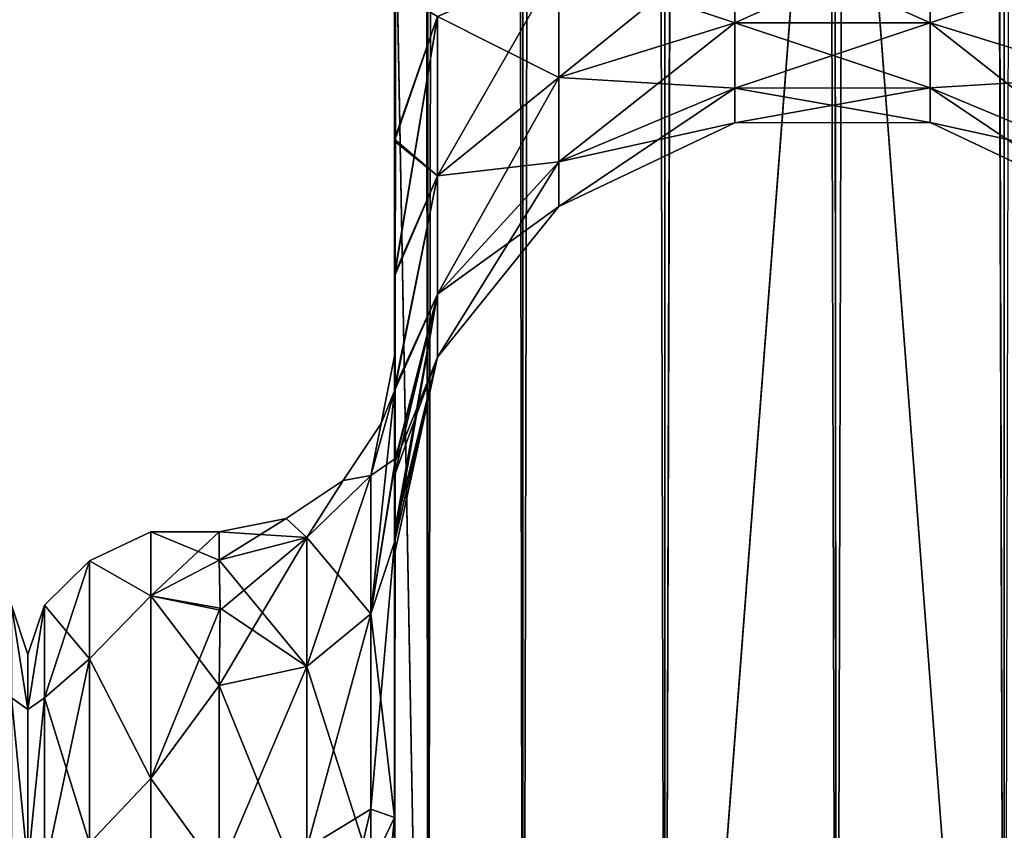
# Model space of a CAD drawing. Extents: x -23 to 470, y -1800 to 0.
# Tile 51 of 198: x 230 to 258, y -1757 to -1733. Entities that reach past the tile are written whole.
import ezdxf

# ---------------------------------------------------------------- set-up
doc = ezdxf.new("R2010")
doc.units = 0
doc.header["$LTSCALE"] = 66.825
for name, color, linetype in [('203', 7, 'CONTINUOUS'), ('250', 7, 'CONTINUOUS'), ('266', 7, 'CONTINUOUS'), ('270', 7, 'CONTINUOUS'), ('272', 7, 'CONTINUOUS'), ('273', 7, 'CONTINUOUS'), ('274', 7, 'CONTINUOUS'), ('275', 7, 'CONTINUOUS'), ('279', 7, 'CONTINUOUS'), ('303', 7, 'CONTINUOUS'), ('304', 7, 'CONTINUOUS'), ('305', 7, 'CONTINUOUS'), ('307', 7, 'CONTINUOUS'), ('308', 7, 'CONTINUOUS'), ('309', 7, 'CONTINUOUS'), ('310', 7, 'CONTINUOUS'), ('316', 7, 'CONTINUOUS')]:
    doc.layers.add(name, color=color, linetype=linetype)

msp = doc.modelspace()

# ---------------------------------------------------------------- linework, layer by layer
at = {"layer": '203', "linetype": 'CONTINUOUS'}
for points in [[(230, -1751.5, 0), (230, -1753.067, 7.855), (230, -1790.933, 7.854), (230, -1751.5, 0)], [(230, -1753.067, -7.854), (230, -1751.5, 0), (230, -1792.5, 0), (230, -1753.067, -7.854)], [(230, -1792.5, 0), (230, -1751.5, 0), (230, -1790.933, 7.854), (230, -1792.5, 0)], [(230, -1753.067, 7.855), (230, -1757.536, 14.522), (230, -1790.933, 7.854), (230, -1753.067, 7.855)], [(230, -1757.536, -14.522), (230, -1753.067, -7.854), (230, -1786.464, -14.522), (230, -1757.536, -14.522)], [(230, -1786.464, -14.522), (230, -1753.067, -7.854), (230, -1790.933, -7.855), (230, -1786.464, -14.522)], [(230, -1790.933, -7.855), (230, -1753.067, -7.854), (230, -1792.5, 0), (230, -1790.933, -7.855)]]:
    msp.add_3dface(points, dxfattribs=at)
at = {"layer": '250', "linetype": 'CONTINUOUS'}
for points in [[(230, -1753.067, 7.855), (230, -1751.5, 0), (229.531, -1750.088, 3.864), (230, -1753.067, 7.855)], [(229.531, -1752.731, 11.125), (230, -1753.067, 7.855), (229.531, -1750.088, 3.864), (229.531, -1752.731, 11.125)], [(230, -1751.5, 0), (230, -1753.067, -7.854), (229.531, -1750.088, -3.864), (230, -1751.5, 0)], [(229.531, -1750.088, 3.864), (230, -1751.5, 0), (229.531, -1750.088, -3.864), (229.531, -1750.088, 3.864)], [(229.531, -1750.088, -3.864), (230, -1753.067, -7.854), (229.531, -1752.731, -11.125), (229.531, -1750.088, -3.864)], [(230, -1757.536, 14.522), (230, -1753.067, 7.855), (229.531, -1752.731, 11.125), (230, -1757.536, 14.522)], [(229.531, -1757.698, 17.044), (230, -1757.536, 14.522), (229.531, -1752.731, 11.125), (229.531, -1757.698, 17.044)], [(230, -1753.067, -7.854), (230, -1757.536, -14.522), (229.531, -1752.731, -11.125), (230, -1753.067, -7.854)], [(229.531, -1752.731, -11.125), (230, -1757.536, -14.522), (229.531, -1757.698, -17.044), (229.531, -1752.731, -11.125)]]:
    msp.add_3dface(points, dxfattribs=at)
at = {"layer": '266', "linetype": 'CONTINUOUS'}
for points in [[(240.45, -1732.607, -0.489), (240.45, -1742.999), (240.45, -1728.15), (240.45, -1732.607, -0.489)], [(240.45, -1728.15), (240.45, -1742.999), (240.45, -1732.609, 0.489), (240.45, -1728.15)], [(240.45, -1780, -41), (240.45, -1782.865, -40.431), (240.45, -1728.15, -41), (240.45, -1780, -41)], [(240.45, -1728.15, -41), (240.45, -1782.865, -40.431), (240.45, -1732.582, -40.517), (240.45, -1728.15, -41)], [(240.45, -1728.15, 41), (240.45, -1732.58, 40.518), (240.45, -1780, 41), (240.45, -1728.15, 41)], [(240.45, -1732.58, 40.518), (240.45, -1736.811, 39.074), (240.45, -1782.865, 40.431), (240.45, -1732.58, 40.518)], [(240.45, -1780, 41), (240.45, -1732.58, 40.518), (240.45, -1782.865, 40.431), (240.45, -1780, 41)], [(240.45, -1782.865, -40.431), (240.45, -1783.734, -40), (240.45, -1732.582, -40.517), (240.45, -1782.865, -40.431)], [(240.45, -1732.582, -40.517), (240.45, -1783.734, -40), (240.45, -1736.813, -39.073), (240.45, -1732.582, -40.517)], [(240.45, -1736.862, -1.95), (240.45, -1742.999), (240.45, -1732.607, -0.489), (240.45, -1736.862, -1.95)], [(240.45, -1732.609, 0.489), (240.45, -1742.999), (240.45, -1736.863, 1.951), (240.45, -1732.609, 0.489)], [(240.45, -1736.811, 39.074), (240.45, -1740.659, 36.739), (240.45, -1785.305, 38.801), (240.45, -1736.811, 39.074)], [(240.45, -1782.865, 40.431), (240.45, -1736.811, 39.074), (240.45, -1783.734, 40), (240.45, -1782.865, 40.431)], [(240.45, -1783.734, 40), (240.45, -1736.811, 39.074), (240.45, -1785.305, 38.801), (240.45, -1783.734, 40)], [(240.45, -1785.305, -38.801), (240.45, -1786.5, -37.234), (240.45, -1736.813, -39.073), (240.45, -1785.305, -38.801)], [(240.45, -1736.813, -39.073), (240.45, -1786.5, -37.234), (240.45, -1740.661, -36.738), (240.45, -1736.813, -39.073)], [(240.45, -1783.734, -40), (240.45, -1785.305, -38.801), (240.45, -1736.813, -39.073), (240.45, -1783.734, -40)], [(240.45, -1740.718, -4.305), (240.45, -1742.999), (240.45, -1736.862, -1.95), (240.45, -1740.718, -4.305)], [(240.45, -1736.863, 1.951), (240.45, -1742.999), (240.45, -1740.718, 4.306), (240.45, -1736.863, 1.951)], [(240.45, -1740.659, 36.739), (240.45, -1743.907, 33.614), (240.45, -1786.933, 36.36), (240.45, -1740.659, 36.739)], [(240.45, -1785.305, 38.801), (240.45, -1740.659, 36.739), (240.45, -1786.5, 37.234), (240.45, -1785.305, 38.801)], [(240.45, -1786.5, 37.234), (240.45, -1740.659, 36.739), (240.45, -1786.933, 36.36), (240.45, -1786.5, 37.234)], [(240.45, -1786.5, -37.234), (240.45, -1786.933, -36.36), (240.45, -1740.661, -36.738), (240.45, -1786.5, -37.234)], [(240.45, -1740.661, -36.738), (240.45, -1786.933, -36.36), (240.45, -1743.908, -33.612), (240.45, -1740.661, -36.738)], [(240.45, -1742.999), (240.45, -1743.98, 7.474), (240.45, -1740.718, 4.306), (240.45, -1742.999)], [(240.45, -1743.98, -7.474), (240.45, -1742.999), (240.45, -1740.718, -4.305), (240.45, -1743.98, -7.474)], [(240.45, -1743.907, 33.614), (240.45, -1746.392, 29.849), (240.45, -1787.5, 33.5), (240.45, -1743.907, 33.614)], [(240.45, -1786.933, 36.36), (240.45, -1743.907, 33.614), (240.45, -1787.5, 33.5), (240.45, -1786.933, 36.36)], [(240.45, -1786.933, -36.36), (240.45, -1787.5, -33.5), (240.45, -1743.908, -33.612), (240.45, -1786.933, -36.36)], [(240.45, -1743.908, -33.612), (240.45, -1787.5, -33.5), (240.45, -1746.393, -29.847), (240.45, -1743.908, -33.612)], [(240.45, -1746.392, 29.849), (240.45, -1747.989, 25.648), (240.45, -1766.309, 28.436), (240.45, -1746.392, 29.849)], [(240.45, -1787.5, 33.5), (240.45, -1746.392, 29.849), (240.45, -1777.301, 28.507), (240.45, -1787.5, 33.5)], [(240.45, -1777.301, 28.507), (240.45, -1746.392, 29.849), (240.45, -1766.309, 28.436), (240.45, -1777.301, 28.507)], [(240.45, -1746.393, -29.847), (240.45, -1787.5, -33.5), (240.45, -1777.3, -28.508), (240.45, -1746.393, -29.847)], [(240.45, -1747.99, -25.647), (240.45, -1746.393, -29.847), (240.45, -1766.308, -28.436), (240.45, -1747.99, -25.647)], [(240.45, -1766.308, -28.436), (240.45, -1746.393, -29.847), (240.45, -1777.3, -28.508), (240.45, -1766.308, -28.436)], [(240.45, -1747.989, 25.648), (240.45, -1748.637, 21.214), (240.45, -1756.146, 24.276), (240.45, -1747.989, 25.648)], [(240.45, -1766.309, 28.436), (240.45, -1747.989, 25.648), (240.45, -1756.146, 24.276), (240.45, -1766.309, 28.436)], [(240.45, -1748.637, -21.214), (240.45, -1747.99, -25.647), (240.45, -1756.145, -24.276), (240.45, -1748.637, -21.214)], [(240.45, -1756.145, -24.276), (240.45, -1747.99, -25.647), (240.45, -1766.308, -28.436), (240.45, -1756.145, -24.276)], [(240.45, -1748.296, -16.707), (240.45, -1748.637, -21.214), (240.45, -1756.145, -24.276), (240.45, -1748.296, -16.707)], [(240.45, -1748.637, 21.214), (240.45, -1748.296, 16.707), (240.45, -1756.146, 24.276), (240.45, -1748.637, 21.214)]]:
    msp.add_3dface(points, dxfattribs=at)
at = {"layer": '270', "linetype": 'CONTINUOUS'}
for points in [[(230, -1751.5, 0), (230, -1753.067, -7.855), (230, -1790.933, -7.854), (230, -1751.5, 0)], [(230, -1753.067, 7.854), (230, -1751.5, 0), (230, -1792.5, 0), (230, -1753.067, 7.854)], [(230, -1792.5, 0), (230, -1751.5, 0), (230, -1790.933, -7.854), (230, -1792.5, 0)], [(230, -1753.067, -7.855), (230, -1757.536, -14.522), (230, -1790.933, -7.854), (230, -1753.067, -7.855)], [(230, -1757.536, 14.522), (230, -1753.067, 7.854), (230, -1786.464, 14.522), (230, -1757.536, 14.522)], [(230, -1786.464, 14.522), (230, -1753.067, 7.854), (230, -1790.933, 7.855), (230, -1786.464, 14.522)], [(230, -1790.933, 7.855), (230, -1753.067, 7.854), (230, -1792.5, 0), (230, -1790.933, 7.855)]]:
    msp.add_3dface(points, dxfattribs=at)
at = {"layer": '272', "linetype": 'CONTINUOUS'}
for points in [[(233.5, -1748, 0), (233.5, -1749.827, 9.184), (235.45, -1748, 0), (233.5, -1748, 0)], [(235.45, -1748, 0), (233.5, -1749.827, 9.184), (235.45, -1748.811, 6.186), (235.45, -1748, 0)], [(233.5, -1749.827, -9.184), (233.5, -1748, 0), (235.45, -1748.811, -6.186), (233.5, -1749.827, -9.184)], [(235.45, -1748.811, -6.186), (233.5, -1748, 0), (235.45, -1748, 0), (235.45, -1748.811, -6.186)], [(235.45, -1748.811, 6.186), (233.5, -1749.827, 9.184), (235.484, -1750.178, 9.99), (235.45, -1748.811, 6.186)], [(235.484, -1750.236, -10.115), (233.5, -1749.827, -9.184), (235.45, -1748.811, -6.186), (235.484, -1750.236, -10.115)], [(233.5, -1749.827, 9.184), (233.5, -1755.029, 16.971), (235.484, -1750.178, 9.99), (233.5, -1749.827, 9.184)], [(233.5, -1755.029, -16.971), (233.5, -1749.827, -9.184), (235.45, -1752.383, -13.826), (233.5, -1755.029, -16.971)], [(235.45, -1752.383, -13.826), (233.5, -1749.827, -9.184), (235.484, -1750.236, -10.115), (235.45, -1752.383, -13.826)], [(235.484, -1750.178, 9.99), (233.5, -1755.029, 16.971), (235.45, -1752.383, 13.826), (235.484, -1750.178, 9.99)], [(235.45, -1752.383, 13.826), (233.5, -1755.029, 16.971), (235.45, -1757.708, 19.28), (235.45, -1752.383, 13.826)], [(235.45, -1757.708, -19.28), (233.5, -1755.029, -16.971), (235.45, -1752.383, -13.826), (235.45, -1757.708, -19.28)], [(233.5, -1755.029, 16.971), (233.5, -1762.816, 22.173), (235.45, -1757.708, 19.28), (233.5, -1755.029, 16.971)], [(233.5, -1762.816, -22.173), (233.5, -1755.029, -16.971), (235.45, -1757.708, -19.28), (233.5, -1762.816, -22.173)]]:
    msp.add_3dface(points, dxfattribs=at)
at = {"layer": '273', "linetype": 'CONTINUOUS'}
for points in [[(240.45, -20, 41), (240.45, -71.85, 41), (241.402, -1780, 45.784), (240.45, -20, 41)], [(240.45, -20, 41), (241.402, -1780, 45.784), (241.402, -20, 45.784), (240.45, -20, 41)], [(241.402, -1780, 45.784), (244.111, -1780, 49.839), (241.402, -20, 45.784), (241.402, -1780, 45.784)], [(244.111, -1780, 49.839), (244.111, -20, 49.839), (241.402, -20, 45.784), (244.111, -1780, 49.839)], [(244.111, -1780, 49.839), (248.16, -1780, 52.546), (244.111, -20, 49.839), (244.111, -1780, 49.839)], [(248.16, -1780, 52.546), (248.16, -20, 52.546), (244.111, -20, 49.839), (248.16, -1780, 52.546)], [(248.16, -1780, 52.546), (253.05, -1780, 53.5), (248.16, -20, 52.546), (248.16, -1780, 52.546)], [(253.05, -1780, 53.5), (253, -1716.55, 53.5), (248.16, -20, 52.546), (253.05, -1780, 53.5)], [(240.45, -71.85, 41), (240.45, -1728.15, 41), (241.402, -1780, 45.784), (240.45, -71.85, 41)], [(240.45, -1728.15, 41), (240.45, -1780, 41), (241.402, -1780, 45.784), (240.45, -1728.15, 41)]]:
    msp.add_3dface(points, dxfattribs=at)
at = {"layer": '274', "linetype": 'CONTINUOUS'}
for points in [[(240.45, -1780, -41), (240.45, -1728.15, -41), (241.402, -20, -45.784), (240.45, -1780, -41)], [(241.402, -1780, -45.784), (240.45, -1780, -41), (241.402, -20, -45.784), (241.402, -1780, -45.784)], [(244.111, -1780, -49.839), (241.402, -1780, -45.784), (244.111, -20, -49.839), (244.111, -1780, -49.839)], [(241.402, -1780, -45.784), (241.402, -20, -45.784), (244.111, -20, -49.839), (241.402, -1780, -45.784)], [(248.16, -1780, -52.546), (244.111, -1780, -49.839), (248.16, -20, -52.546), (248.16, -1780, -52.546)], [(244.111, -1780, -49.839), (244.111, -20, -49.839), (248.16, -20, -52.546), (244.111, -1780, -49.839)], [(253, -83.45, -53.5), (248.16, -1780, -52.546), (253.05, -20, -53.5), (253, -83.45, -53.5)], [(253.05, -20, -53.5), (248.16, -1780, -52.546), (248.16, -20, -52.546), (253.05, -20, -53.5)], [(248.16, -1780, -52.546), (253, -83.45, -53.5), (253, -1716.55, -53.5), (248.16, -1780, -52.546)], [(253.05, -1780, -53.5), (248.16, -1780, -52.546), (253, -1716.55, -53.5), (253.05, -1780, -53.5)]]:
    msp.add_3dface(points, dxfattribs=at)
at = {"layer": '275', "linetype": 'CONTINUOUS'}
for points in [[(253.05, -1780, -53.5), (253, -1716.55, -53.5), (257.834, -20, -52.548), (253.05, -1780, -53.5)], [(257.834, -1780, -52.548), (253.05, -1780, -53.5), (257.834, -20, -52.548), (257.834, -1780, -52.548)], [(261.889, -20, -49.839), (257.834, -1780, -52.548), (257.834, -20, -52.548), (261.889, -20, -49.839)]]:
    msp.add_3dface(points, dxfattribs=at)
at = {"layer": '279', "linetype": 'CONTINUOUS'}
for points in [[(253, -83.45, 53.5), (257.834, -1780, 52.548), (253.05, -20, 53.5), (253, -83.45, 53.5)], [(253.05, -20, 53.5), (257.834, -1780, 52.548), (257.834, -20, 52.548), (253.05, -20, 53.5)], [(257.834, -1780, 52.548), (261.889, -1780, 49.839), (257.834, -20, 52.548), (257.834, -1780, 52.548)], [(253, -1716.55, 53.5), (257.834, -1780, 52.548), (253, -83.45, 53.5), (253, -1716.55, 53.5)], [(253.05, -1780, 53.5), (257.834, -1780, 52.548), (253, -1716.55, 53.5), (253.05, -1780, 53.5)]]:
    msp.add_3dface(points, dxfattribs=at)
at = {"layer": '303', "linetype": 'CONTINUOUS'}
for points in [[(245.139, -1731.824, 10.407), (245.139, -1735.054, 12.272), (250.152, -1730.995, 12.684), (245.139, -1731.824, 10.407)], [(250.152, -1730.995, 12.684), (245.139, -1735.054, 12.272), (250.152, -1733.496, 14.129), (250.152, -1730.995, 12.684)], [(250.152, -1733.496, 26.871), (245.139, -1731.824, 30.593), (250.152, -1730.995, 28.316), (250.152, -1733.496, 26.871)], [(250.152, -1730.995, 12.684), (250.152, -1733.496, 14.129), (255.721, -1730.992, 12.69), (250.152, -1730.995, 12.684)], [(255.721, -1730.992, 12.69), (250.152, -1733.496, 14.129), (255.721, -1733.492, 14.133), (255.721, -1730.992, 12.69)], [(255.721, -1733.492, 26.867), (250.152, -1730.995, 28.316), (255.721, -1730.992, 28.31), (255.721, -1733.492, 26.867)], [(250.152, -1733.496, 26.871), (250.152, -1730.995, 28.316), (255.721, -1733.492, 26.867), (250.152, -1733.496, 26.871)], [(255.721, -1730.992, 12.69), (255.721, -1733.492, 14.133), (260.739, -1731.818, 10.423), (255.721, -1730.992, 12.69)], [(255.721, -1733.492, 26.867), (255.721, -1730.992, 28.31), (260.739, -1735.043, 28.715), (255.721, -1733.492, 26.867)], [(255.721, -1730.992, 28.31), (260.739, -1731.818, 30.577), (260.739, -1735.043, 28.715), (255.721, -1730.992, 28.31)], [(241.676, -1733.315, 6.309), (241.676, -1737.857, 8.931), (245.139, -1731.824, 10.407), (241.676, -1733.315, 6.309)], [(245.139, -1731.824, 10.407), (241.676, -1737.857, 8.931), (245.139, -1735.054, 12.272), (245.139, -1731.824, 10.407)], [(245.139, -1735.054, 28.728), (241.676, -1733.315, 34.691), (245.139, -1731.824, 30.593), (245.139, -1735.054, 28.728)], [(245.139, -1735.054, 28.728), (245.139, -1731.824, 30.593), (250.152, -1733.496, 26.871), (245.139, -1735.054, 28.728)], [(255.721, -1733.492, 14.133), (260.739, -1735.043, 12.285), (260.739, -1731.818, 10.423), (255.721, -1733.492, 14.133)], [(240.45, -1736.811, 39.074), (240.45, -1732.58, 40.518), (241.676, -1733.315, 34.691), (240.45, -1736.811, 39.074)], [(240.45, -1732.609, 0.489), (240.45, -1736.863, 1.951), (241.676, -1733.315, 6.309), (240.45, -1732.609, 0.489)], [(240.45, -1736.863, 1.951), (240.45, -1740.718, 4.306), (241.676, -1733.315, 6.309), (240.45, -1736.863, 1.951)], [(241.676, -1733.315, 6.309), (240.45, -1740.718, 4.306), (241.676, -1737.857, 8.931), (241.676, -1733.315, 6.309)], [(241.676, -1737.857, 32.069), (240.45, -1736.811, 39.074), (241.676, -1733.315, 34.691), (241.676, -1737.857, 32.069)], [(241.676, -1737.857, 32.069), (241.676, -1733.315, 34.691), (245.139, -1735.054, 28.728), (241.676, -1737.857, 32.069)], [(245.139, -1735.054, 12.272), (245.139, -1737.452, 15.129), (250.152, -1733.496, 14.129), (245.139, -1735.054, 12.272)], [(250.152, -1733.496, 14.129), (245.139, -1737.452, 15.129), (250.152, -1735.353, 16.341), (250.152, -1733.496, 14.129)], [(250.152, -1735.353, 24.659), (245.139, -1735.054, 28.728), (250.152, -1733.496, 26.871), (250.152, -1735.353, 24.659)], [(250.152, -1733.496, 14.129), (250.152, -1735.353, 16.341), (255.721, -1733.492, 14.133), (250.152, -1733.496, 14.129)], [(255.721, -1733.492, 14.133), (250.152, -1735.353, 16.341), (255.721, -1735.347, 16.345), (255.721, -1733.492, 14.133)], [(255.721, -1735.347, 24.655), (250.152, -1733.496, 26.871), (255.721, -1733.492, 26.867), (255.721, -1735.347, 24.655)], [(250.152, -1735.353, 24.659), (250.152, -1733.496, 26.871), (255.721, -1735.347, 24.655), (250.152, -1735.353, 24.659)], [(255.721, -1733.492, 14.133), (255.721, -1735.347, 16.345), (260.739, -1735.043, 12.285), (255.721, -1733.492, 14.133)], [(255.721, -1735.347, 24.655), (255.721, -1733.492, 26.867), (260.739, -1737.437, 25.862), (255.721, -1735.347, 24.655)], [(255.721, -1733.492, 26.867), (260.739, -1735.043, 28.715), (260.739, -1737.437, 25.862), (255.721, -1733.492, 26.867)], [(241.676, -1737.857, 8.931), (241.676, -1741.228, 12.949), (245.139, -1735.054, 12.272), (241.676, -1737.857, 8.931)], [(245.139, -1735.054, 12.272), (241.676, -1741.228, 12.949), (245.139, -1737.452, 15.129), (245.139, -1735.054, 12.272)], [(245.139, -1737.452, 25.871), (241.676, -1737.857, 32.069), (245.139, -1735.054, 28.728), (245.139, -1737.452, 25.871)], [(245.139, -1737.452, 25.871), (245.139, -1735.054, 28.728), (250.152, -1735.353, 24.659), (245.139, -1737.452, 25.871)], [(255.721, -1735.347, 16.345), (260.739, -1737.437, 15.138), (260.739, -1735.043, 12.285), (255.721, -1735.347, 16.345)], [(245.139, -1737.452, 15.129), (245.139, -1738.728, 18.635), (250.152, -1735.353, 16.341), (245.139, -1737.452, 15.129)], [(250.152, -1735.353, 16.341), (245.139, -1738.728, 18.635), (250.152, -1736.341, 19.056), (250.152, -1735.353, 16.341)], [(250.152, -1736.341, 21.944), (245.139, -1737.452, 25.871), (250.152, -1735.353, 24.659), (250.152, -1736.341, 21.944)], [(250.152, -1735.353, 16.341), (250.152, -1736.341, 19.056), (255.721, -1735.347, 16.345), (250.152, -1735.353, 16.341)], [(255.721, -1735.347, 16.345), (250.152, -1736.341, 19.056), (255.721, -1736.335, 19.057), (255.721, -1735.347, 16.345)], [(255.721, -1736.335, 21.943), (250.152, -1735.353, 24.659), (255.721, -1735.347, 24.655), (255.721, -1736.335, 21.943)], [(250.152, -1736.341, 21.944), (250.152, -1735.353, 24.659), (255.721, -1736.335, 21.943), (250.152, -1736.341, 21.944)], [(255.721, -1735.347, 16.345), (255.721, -1736.335, 19.057), (260.739, -1737.437, 15.138), (255.721, -1735.347, 16.345)], [(255.721, -1736.335, 21.943), (255.721, -1735.347, 24.655), (260.739, -1738.711, 22.362), (255.721, -1736.335, 21.943)], [(255.721, -1735.347, 24.655), (260.739, -1737.437, 25.862), (260.739, -1738.711, 22.362), (255.721, -1735.347, 24.655)], [(245.139, -1738.728, 18.635), (245.139, -1738.728, 22.365), (250.152, -1736.341, 19.056), (245.139, -1738.728, 18.635)], [(245.139, -1738.728, 22.365), (245.139, -1737.452, 25.871), (250.152, -1736.341, 21.944), (245.139, -1738.728, 22.365)], [(250.152, -1736.341, 19.056), (245.139, -1738.728, 22.365), (250.152, -1736.341, 21.944), (250.152, -1736.341, 19.056)], [(250.152, -1736.341, 19.056), (250.152, -1736.341, 21.944), (255.721, -1736.335, 19.057), (250.152, -1736.341, 19.056)], [(255.721, -1736.335, 19.057), (250.152, -1736.341, 21.944), (255.721, -1736.335, 21.943), (255.721, -1736.335, 19.057)], [(255.721, -1736.335, 19.057), (255.721, -1736.335, 21.943), (260.739, -1738.711, 18.638), (255.721, -1736.335, 19.057)], [(255.721, -1736.335, 19.057), (260.739, -1738.711, 18.638), (260.739, -1737.437, 15.138), (255.721, -1736.335, 19.057)], [(255.721, -1736.335, 21.943), (260.739, -1738.711, 22.362), (260.739, -1738.711, 18.638), (255.721, -1736.335, 21.943)], [(240.45, -1740.659, 36.739), (240.45, -1736.811, 39.074), (241.676, -1737.857, 32.069), (240.45, -1740.659, 36.739)], [(241.676, -1741.228, 12.949), (241.676, -1743.022, 17.878), (245.139, -1737.452, 15.129), (241.676, -1741.228, 12.949)], [(245.139, -1737.452, 15.129), (241.676, -1743.022, 17.878), (245.139, -1738.728, 18.635), (245.139, -1737.452, 15.129)], [(241.676, -1741.228, 28.051), (241.676, -1737.857, 32.069), (245.139, -1737.452, 25.871), (241.676, -1741.228, 28.051)], [(245.139, -1738.728, 22.365), (241.676, -1741.228, 28.051), (245.139, -1737.452, 25.871), (245.139, -1738.728, 22.365)], [(240.45, -1740.718, 4.306), (240.45, -1743.98, 7.474), (241.676, -1737.857, 8.931), (240.45, -1740.718, 4.306)], [(241.676, -1737.857, 8.931), (240.45, -1743.98, 7.474), (241.676, -1741.228, 12.949), (241.676, -1737.857, 8.931)], [(240.45, -1743.907, 33.614), (240.45, -1740.659, 36.739), (241.676, -1737.857, 32.069), (240.45, -1743.907, 33.614)], [(241.676, -1741.228, 28.051), (240.45, -1743.907, 33.614), (241.676, -1737.857, 32.069), (241.676, -1741.228, 28.051)], [(241.676, -1743.022, 17.878), (241.676, -1743.022, 23.122), (245.139, -1738.728, 18.635), (241.676, -1743.022, 17.878)], [(241.676, -1743.022, 23.122), (241.676, -1741.228, 28.051), (245.139, -1738.728, 22.365), (241.676, -1743.022, 23.122)], [(245.139, -1738.728, 18.635), (241.676, -1743.022, 23.122), (245.139, -1738.728, 22.365), (245.139, -1738.728, 18.635)], [(240.45, -1743.98, 7.474), (240.474, -1745.911, 11.936), (241.676, -1741.228, 12.949), (240.45, -1743.98, 7.474)], [(240.474, -1745.911, 11.936), (240.45, -1748.296, 16.707), (241.676, -1741.228, 12.949), (240.474, -1745.911, 11.936)], [(241.676, -1741.228, 12.949), (240.45, -1748.296, 16.707), (241.676, -1743.022, 17.878), (241.676, -1741.228, 12.949)], [(240.45, -1746.392, 29.849), (240.45, -1743.907, 33.614), (241.676, -1741.228, 28.051), (240.45, -1746.392, 29.849)], [(241.676, -1743.022, 23.122), (240.45, -1746.392, 29.849), (241.676, -1741.228, 28.051), (241.676, -1743.022, 23.122)], [(240.45, -1748.296, 16.707), (240.45, -1748.637, 21.214), (241.676, -1743.022, 17.878), (240.45, -1748.296, 16.707)], [(240.45, -1748.637, 21.214), (240.45, -1747.989, 25.648), (241.676, -1743.022, 23.122), (240.45, -1748.637, 21.214)], [(241.676, -1743.022, 17.878), (240.45, -1748.637, 21.214), (241.676, -1743.022, 23.122), (241.676, -1743.022, 17.878)], [(240.45, -1747.989, 25.648), (240.45, -1746.392, 29.849), (241.676, -1743.022, 23.122), (240.45, -1747.989, 25.648)]]:
    msp.add_3dface(points, dxfattribs=at)
at = {"layer": '304', "linetype": 'CONTINUOUS'}
for points in [[(245.139, -1731.824, -30.593), (245.139, -1735.054, -28.728), (250.152, -1730.995, -28.316), (245.139, -1731.824, -30.593)], [(250.152, -1730.995, -28.316), (245.139, -1735.054, -28.728), (250.152, -1733.496, -26.871), (250.152, -1730.995, -28.316)], [(250.152, -1733.496, -14.129), (245.139, -1731.824, -10.407), (250.152, -1730.995, -12.684), (250.152, -1733.496, -14.129)], [(250.152, -1730.995, -28.316), (250.152, -1733.496, -26.871), (255.721, -1730.992, -28.31), (250.152, -1730.995, -28.316)], [(255.721, -1730.992, -28.31), (250.152, -1733.496, -26.871), (255.721, -1733.492, -26.867), (255.721, -1730.992, -28.31)], [(255.721, -1733.492, -14.133), (250.152, -1730.995, -12.684), (255.721, -1730.992, -12.69), (255.721, -1733.492, -14.133)], [(250.152, -1733.496, -14.129), (250.152, -1730.995, -12.684), (255.721, -1733.492, -14.133), (250.152, -1733.496, -14.129)], [(255.721, -1730.992, -28.31), (255.721, -1733.492, -26.867), (260.739, -1731.818, -30.577), (255.721, -1730.992, -28.31)], [(255.721, -1733.492, -14.133), (255.721, -1730.992, -12.69), (260.739, -1735.043, -12.285), (255.721, -1733.492, -14.133)], [(255.721, -1730.992, -12.69), (260.739, -1731.818, -10.423), (260.739, -1735.043, -12.285), (255.721, -1730.992, -12.69)], [(241.676, -1733.315, -34.691), (241.676, -1737.857, -32.069), (245.139, -1731.824, -30.593), (241.676, -1733.315, -34.691)], [(245.139, -1731.824, -30.593), (241.676, -1737.857, -32.069), (245.139, -1735.054, -28.728), (245.139, -1731.824, -30.593)], [(245.139, -1735.054, -12.272), (241.676, -1733.315, -6.309), (245.139, -1731.824, -10.407), (245.139, -1735.054, -12.272)], [(245.139, -1735.054, -12.272), (245.139, -1731.824, -10.407), (250.152, -1733.496, -14.129), (245.139, -1735.054, -12.272)], [(255.721, -1733.492, -26.867), (260.739, -1735.043, -28.715), (260.739, -1731.818, -30.577), (255.721, -1733.492, -26.867)], [(240.45, -1732.582, -40.517), (240.45, -1736.813, -39.073), (241.676, -1733.315, -34.691), (240.45, -1732.582, -40.517)], [(240.45, -1736.862, -1.95), (240.45, -1732.607, -0.489), (241.676, -1733.315, -6.309), (240.45, -1736.862, -1.95)], [(241.676, -1737.857, -8.931), (240.45, -1736.862, -1.95), (241.676, -1733.315, -6.309), (241.676, -1737.857, -8.931)], [(240.45, -1736.813, -39.073), (240.45, -1740.661, -36.738), (241.676, -1733.315, -34.691), (240.45, -1736.813, -39.073)], [(241.676, -1733.315, -34.691), (240.45, -1740.661, -36.738), (241.676, -1737.857, -32.069), (241.676, -1733.315, -34.691)], [(241.676, -1737.857, -8.931), (241.676, -1733.315, -6.309), (245.139, -1735.054, -12.272), (241.676, -1737.857, -8.931)], [(245.139, -1735.054, -28.728), (245.139, -1737.452, -25.871), (250.152, -1733.496, -26.871), (245.139, -1735.054, -28.728)], [(250.152, -1733.496, -26.871), (245.139, -1737.452, -25.871), (250.152, -1735.353, -24.659), (250.152, -1733.496, -26.871)], [(250.152, -1735.353, -16.341), (245.139, -1735.054, -12.272), (250.152, -1733.496, -14.129), (250.152, -1735.353, -16.341)], [(250.152, -1733.496, -26.871), (250.152, -1735.353, -24.659), (255.721, -1733.492, -26.867), (250.152, -1733.496, -26.871)], [(255.721, -1733.492, -26.867), (250.152, -1735.353, -24.659), (255.721, -1735.347, -24.655), (255.721, -1733.492, -26.867)], [(255.721, -1735.347, -16.345), (250.152, -1733.496, -14.129), (255.721, -1733.492, -14.133), (255.721, -1735.347, -16.345)], [(250.152, -1735.353, -16.341), (250.152, -1733.496, -14.129), (255.721, -1735.347, -16.345), (250.152, -1735.353, -16.341)], [(255.721, -1733.492, -26.867), (255.721, -1735.347, -24.655), (260.739, -1735.043, -28.715), (255.721, -1733.492, -26.867)], [(255.721, -1735.347, -16.345), (255.721, -1733.492, -14.133), (260.739, -1737.437, -15.138), (255.721, -1735.347, -16.345)], [(255.721, -1733.492, -14.133), (260.739, -1735.043, -12.285), (260.739, -1737.437, -15.138), (255.721, -1733.492, -14.133)], [(241.676, -1737.857, -32.069), (241.676, -1741.228, -28.051), (245.139, -1735.054, -28.728), (241.676, -1737.857, -32.069)], [(245.139, -1735.054, -28.728), (241.676, -1741.228, -28.051), (245.139, -1737.452, -25.871), (245.139, -1735.054, -28.728)], [(245.139, -1737.452, -15.129), (241.676, -1737.857, -8.931), (245.139, -1735.054, -12.272), (245.139, -1737.452, -15.129)], [(245.139, -1737.452, -15.129), (245.139, -1735.054, -12.272), (250.152, -1735.353, -16.341), (245.139, -1737.452, -15.129)], [(255.721, -1735.347, -24.655), (260.739, -1737.437, -25.862), (260.739, -1735.043, -28.715), (255.721, -1735.347, -24.655)], [(245.139, -1737.452, -25.871), (245.139, -1738.728, -22.365), (250.152, -1735.353, -24.659), (245.139, -1737.452, -25.871)], [(250.152, -1735.353, -24.659), (245.139, -1738.728, -22.365), (250.152, -1736.341, -21.944), (250.152, -1735.353, -24.659)], [(250.152, -1736.341, -19.056), (245.139, -1737.452, -15.129), (250.152, -1735.353, -16.341), (250.152, -1736.341, -19.056)], [(250.152, -1735.353, -24.659), (250.152, -1736.341, -21.944), (255.721, -1735.347, -24.655), (250.152, -1735.353, -24.659)], [(255.721, -1735.347, -24.655), (250.152, -1736.341, -21.944), (255.721, -1736.335, -21.943), (255.721, -1735.347, -24.655)], [(255.721, -1736.335, -19.057), (250.152, -1735.353, -16.341), (255.721, -1735.347, -16.345), (255.721, -1736.335, -19.057)], [(250.152, -1736.341, -19.056), (250.152, -1735.353, -16.341), (255.721, -1736.335, -19.057), (250.152, -1736.341, -19.056)], [(255.721, -1735.347, -24.655), (255.721, -1736.335, -21.943), (260.739, -1737.437, -25.862), (255.721, -1735.347, -24.655)], [(255.721, -1736.335, -19.057), (255.721, -1735.347, -16.345), (260.739, -1738.711, -18.638), (255.721, -1736.335, -19.057)], [(255.721, -1735.347, -16.345), (260.739, -1737.437, -15.138), (260.739, -1738.711, -18.638), (255.721, -1735.347, -16.345)], [(245.139, -1738.728, -22.365), (245.139, -1738.728, -18.635), (250.152, -1736.341, -21.944), (245.139, -1738.728, -22.365)], [(245.139, -1738.728, -18.635), (245.139, -1737.452, -15.129), (250.152, -1736.341, -19.056), (245.139, -1738.728, -18.635)], [(250.152, -1736.341, -21.944), (245.139, -1738.728, -18.635), (250.152, -1736.341, -19.056), (250.152, -1736.341, -21.944)], [(250.152, -1736.341, -21.944), (250.152, -1736.341, -19.056), (255.721, -1736.335, -21.943), (250.152, -1736.341, -21.944)], [(255.721, -1736.335, -21.943), (250.152, -1736.341, -19.056), (255.721, -1736.335, -19.057), (255.721, -1736.335, -21.943)], [(255.721, -1736.335, -21.943), (255.721, -1736.335, -19.057), (260.739, -1738.711, -22.362), (255.721, -1736.335, -21.943)], [(255.721, -1736.335, -21.943), (260.739, -1738.711, -22.362), (260.739, -1737.437, -25.862), (255.721, -1736.335, -21.943)], [(255.721, -1736.335, -19.057), (260.739, -1738.711, -18.638), (260.739, -1738.711, -22.362), (255.721, -1736.335, -19.057)], [(240.45, -1740.718, -4.305), (240.45, -1736.862, -1.95), (241.676, -1737.857, -8.931), (240.45, -1740.718, -4.305)], [(241.676, -1741.228, -28.051), (241.676, -1743.022, -23.122), (245.139, -1737.452, -25.871), (241.676, -1741.228, -28.051)], [(245.139, -1737.452, -25.871), (241.676, -1743.022, -23.122), (245.139, -1738.728, -22.365), (245.139, -1737.452, -25.871)], [(241.676, -1741.228, -12.949), (241.676, -1737.857, -8.931), (245.139, -1737.452, -15.129), (241.676, -1741.228, -12.949)], [(245.139, -1738.728, -18.635), (241.676, -1741.228, -12.949), (245.139, -1737.452, -15.129), (245.139, -1738.728, -18.635)], [(240.45, -1743.98, -7.474), (240.45, -1740.718, -4.305), (241.676, -1737.857, -8.931), (240.45, -1743.98, -7.474)], [(241.676, -1741.228, -12.949), (240.45, -1743.98, -7.474), (241.676, -1737.857, -8.931), (241.676, -1741.228, -12.949)], [(240.45, -1740.661, -36.738), (240.45, -1743.908, -33.612), (241.676, -1737.857, -32.069), (240.45, -1740.661, -36.738)], [(241.676, -1737.857, -32.069), (240.45, -1743.908, -33.612), (241.676, -1741.228, -28.051), (241.676, -1737.857, -32.069)], [(241.676, -1743.022, -23.122), (241.676, -1743.022, -17.878), (245.139, -1738.728, -22.365), (241.676, -1743.022, -23.122)], [(241.676, -1743.022, -17.878), (241.676, -1741.228, -12.949), (245.139, -1738.728, -18.635), (241.676, -1743.022, -17.878)], [(245.139, -1738.728, -22.365), (241.676, -1743.022, -17.878), (245.139, -1738.728, -18.635), (245.139, -1738.728, -22.365)], [(240.474, -1745.984, -12.089), (240.45, -1743.98, -7.474), (241.676, -1741.228, -12.949), (240.474, -1745.984, -12.089)], [(240.45, -1743.908, -33.612), (240.45, -1746.393, -29.847), (241.676, -1741.228, -28.051), (240.45, -1743.908, -33.612)], [(240.45, -1746.393, -29.847), (240.45, -1747.99, -25.647), (241.676, -1741.228, -28.051), (240.45, -1746.393, -29.847)], [(241.676, -1741.228, -28.051), (240.45, -1747.99, -25.647), (241.676, -1743.022, -23.122), (241.676, -1741.228, -28.051)], [(241.676, -1743.022, -17.878), (240.474, -1745.984, -12.089), (241.676, -1741.228, -12.949), (241.676, -1743.022, -17.878)], [(240.45, -1747.99, -25.647), (240.45, -1748.637, -21.214), (241.676, -1743.022, -23.122), (240.45, -1747.99, -25.647)], [(240.45, -1748.637, -21.214), (240.45, -1748.296, -16.707), (241.676, -1743.022, -17.878), (240.45, -1748.637, -21.214)], [(241.676, -1743.022, -23.122), (240.45, -1748.637, -21.214), (241.676, -1743.022, -17.878), (241.676, -1743.022, -23.122)], [(240.45, -1748.296, -16.707), (240.474, -1745.984, -12.089), (241.676, -1743.022, -17.878), (240.45, -1748.296, -16.707)]]:
    msp.add_3dface(points, dxfattribs=at)
at = {"layer": '305', "linetype": 'CONTINUOUS'}
for points in [[(240.45, -1756.146, 24.276), (240.45, -1748.296, 16.707), (239.78, -1755.906, 21.053), (240.45, -1756.146, 24.276)], [(240.45, -1748.296, 16.707), (239.78, -1750.339, 15.267), (239.78, -1755.906, 21.053), (240.45, -1748.296, 16.707)], [(239.78, -1750.339, 15.267), (237.948, -1751.836, 14.212), (237.948, -1757.018, 19.598), (239.78, -1750.339, 15.267)], [(239.78, -1755.906, 21.053), (239.78, -1750.339, 15.267), (237.948, -1757.018, 19.598), (239.78, -1755.906, 21.053)], [(235.45, -1752.383, 13.826), (235.45, -1757.708, 19.28), (237.948, -1751.836, 14.212), (235.45, -1752.383, 13.826)], [(237.948, -1751.836, 14.212), (235.45, -1757.708, 19.28), (237.948, -1757.018, 19.598), (237.948, -1751.836, 14.212)], [(239.78, -1762.949, 24.907), (239.78, -1755.906, 21.053), (237.948, -1763.575, 23.185), (239.78, -1762.949, 24.907)], [(237.948, -1763.575, 23.185), (239.78, -1755.906, 21.053), (237.948, -1757.018, 19.598), (237.948, -1763.575, 23.185)], [(239.78, -1762.949, 24.907), (240.45, -1756.146, 24.276), (239.78, -1755.906, 21.053), (239.78, -1762.949, 24.907)], [(240.45, -1766.309, 28.436), (240.45, -1756.146, 24.276), (239.78, -1762.949, 24.907), (240.45, -1766.309, 28.436)]]:
    msp.add_3dface(points, dxfattribs=at)
at = {"layer": '307', "linetype": 'CONTINUOUS'}
for points in [[(240.45, -1748.296, -16.707), (240.45, -1756.145, -24.276), (239.78, -1750.339, -15.267), (240.45, -1748.296, -16.707)], [(237.948, -1751.836, -14.212), (239.78, -1750.339, -15.267), (239.78, -1757.551, -22.215), (237.948, -1751.836, -14.212)], [(239.78, -1750.339, -15.267), (240.45, -1756.145, -24.276), (239.78, -1757.551, -22.215), (239.78, -1750.339, -15.267)], [(235.45, -1752.383, -13.826), (237.948, -1751.836, -14.212), (237.948, -1758.55, -20.679), (235.45, -1752.383, -13.826)], [(237.948, -1751.836, -14.212), (239.78, -1757.551, -22.215), (237.948, -1758.55, -20.679), (237.948, -1751.836, -14.212)], [(235.45, -1757.708, -19.28), (235.45, -1752.383, -13.826), (237.948, -1758.55, -20.679), (235.45, -1757.708, -19.28)], [(240.45, -1756.145, -24.276), (240.45, -1766.308, -28.436), (239.78, -1757.551, -22.215), (240.45, -1756.145, -24.276)]]:
    msp.add_3dface(points, dxfattribs=at)
at = {"layer": '308', "linetype": 'CONTINUOUS'}
for points in [[(240.45, -1743.98, -7.474), (240.474, -1745.984, -12.089), (239.78, -1750.339, -15.267), (240.45, -1743.98, -7.474)], [(239.78, -1746.395, -6.83), (240.45, -1743.98, -7.474), (239.78, -1750.339, -15.267), (239.78, -1746.395, -6.83)], [(240.474, -1745.984, -12.089), (240.45, -1748.296, -16.707), (239.78, -1750.339, -15.267), (240.474, -1745.984, -12.089)], [(237.95, -1748.164, -6.358), (239.78, -1746.395, -6.83), (237.948, -1751.836, -14.212), (237.95, -1748.164, -6.358)], [(237.948, -1751.836, -14.212), (239.78, -1746.395, -6.83), (239.78, -1750.339, -15.267), (237.948, -1751.836, -14.212)], [(235.45, -1752.383, -13.826), (235.484, -1750.236, -10.115), (237.95, -1748.164, -6.358), (235.45, -1752.383, -13.826)], [(235.45, -1752.383, -13.826), (237.95, -1748.164, -6.358), (237.948, -1751.836, -14.212), (235.45, -1752.383, -13.826)], [(235.484, -1750.236, -10.115), (235.45, -1748.811, -6.186), (237.95, -1748.164, -6.358), (235.484, -1750.236, -10.115)]]:
    msp.add_3dface(points, dxfattribs=at)
at = {"layer": '309', "linetype": 'CONTINUOUS'}
for points in [[(240.45, -1742.999), (240.45, -1743.98, -7.474), (239.78, -1746.395, -6.83), (240.45, -1742.999)], [(240.069, -1744.913, 0), (240.45, -1742.999), (239.78, -1746.395, -6.83), (240.069, -1744.913, 0)], [(240.45, -1743.98, 7.474), (240.45, -1742.999), (240.069, -1744.913, 0), (240.45, -1743.98, 7.474)], [(239.78, -1746.395, 6.83), (240.45, -1743.98, 7.474), (240.069, -1744.913, 0), (239.78, -1746.395, 6.83)], [(238.986, -1746.536, 0), (239.78, -1746.395, 6.83), (240.069, -1744.913, 0), (238.986, -1746.536, 0)], [(238.986, -1746.536, 0), (240.069, -1744.913, 0), (239.78, -1746.395, -6.83), (238.986, -1746.536, 0)], [(237.363, -1747.619, 0), (237.95, -1748.164, 6.358), (238.986, -1746.536, 0), (237.363, -1747.619, 0)], [(237.363, -1747.619, 0), (238.986, -1746.536, 0), (237.95, -1748.164, -6.358), (237.363, -1747.619, 0)], [(237.95, -1748.164, 6.358), (239.78, -1746.395, 6.83), (238.986, -1746.536, 0), (237.95, -1748.164, 6.358)], [(237.95, -1748.164, -6.358), (238.986, -1746.536, 0), (239.78, -1746.395, -6.83), (237.95, -1748.164, -6.358)], [(235.45, -1748.811, -6.186), (235.45, -1748, 0), (237.363, -1747.619, 0), (235.45, -1748.811, -6.186)], [(235.45, -1748.811, -6.186), (237.363, -1747.619, 0), (237.95, -1748.164, -6.358), (235.45, -1748.811, -6.186)], [(235.45, -1748, 0), (237.95, -1748.164, 6.358), (237.363, -1747.619, 0), (235.45, -1748, 0)], [(235.45, -1748, 0), (235.45, -1748.811, 6.186), (237.95, -1748.164, 6.358), (235.45, -1748, 0)]]:
    msp.add_3dface(points, dxfattribs=at)
at = {"layer": '310', "linetype": 'CONTINUOUS'}
for points in [[(240.474, -1745.911, 11.936), (240.45, -1743.98, 7.474), (239.78, -1746.395, 6.83), (240.474, -1745.911, 11.936)], [(240.45, -1748.296, 16.707), (240.474, -1745.911, 11.936), (239.78, -1750.339, 15.267), (240.45, -1748.296, 16.707)], [(239.78, -1750.339, 15.267), (240.474, -1745.911, 11.936), (239.78, -1746.395, 6.83), (239.78, -1750.339, 15.267)], [(237.95, -1748.164, 6.358), (239.78, -1750.339, 15.267), (239.78, -1746.395, 6.83), (237.95, -1748.164, 6.358)], [(235.45, -1748.811, 6.186), (237.948, -1751.836, 14.212), (237.95, -1748.164, 6.358), (235.45, -1748.811, 6.186)], [(237.948, -1751.836, 14.212), (239.78, -1750.339, 15.267), (237.95, -1748.164, 6.358), (237.948, -1751.836, 14.212)], [(235.45, -1748.811, 6.186), (235.484, -1750.178, 9.99), (237.948, -1751.836, 14.212), (235.45, -1748.811, 6.186)], [(235.484, -1750.178, 9.99), (235.45, -1752.383, 13.826), (237.948, -1751.836, 14.212), (235.484, -1750.178, 9.99)]]:
    msp.add_3dface(points, dxfattribs=at)
at = {"layer": '316', "linetype": 'CONTINUOUS'}
for points in [[(233.5, -1749.827, 9.184), (233.5, -1748, 0), (231.752, -1748.825, 4.086), (233.5, -1749.827, 9.184)], [(233.5, -1748, 0), (233.5, -1749.827, -9.184), (231.752, -1748.825, -4.086), (233.5, -1748, 0)], [(233.5, -1748, 0), (231.752, -1748.825, -4.086), (231.752, -1748.825, 4.086), (233.5, -1748, 0)], [(230.469, -1750.088, 3.864), (230.469, -1752.731, 11.125), (231.752, -1748.825, 4.086), (230.469, -1750.088, 3.864)], [(231.752, -1748.825, -4.086), (230.469, -1750.088, 3.864), (231.752, -1748.825, 4.086), (231.752, -1748.825, -4.086)], [(231.752, -1751.621, -11.766), (230.469, -1750.088, -3.864), (231.752, -1748.825, -4.086), (231.752, -1751.621, -11.766)], [(230.469, -1750.088, -3.864), (230.469, -1750.088, 3.864), (231.752, -1748.825, -4.086), (230.469, -1750.088, -3.864)], [(231.752, -1748.825, 4.086), (230.469, -1752.731, 11.125), (231.752, -1751.621, 11.766), (231.752, -1748.825, 4.086)], [(233.5, -1749.827, 9.184), (231.752, -1748.825, 4.086), (231.752, -1751.621, 11.766), (233.5, -1749.827, 9.184)], [(233.5, -1749.827, -9.184), (231.752, -1751.621, -11.766), (231.752, -1748.825, -4.086), (233.5, -1749.827, -9.184)], [(233.5, -1755.029, 16.971), (233.5, -1749.827, 9.184), (231.752, -1751.621, 11.766), (233.5, -1755.029, 16.971)], [(233.5, -1749.827, -9.184), (233.5, -1755.029, -16.971), (231.752, -1751.621, -11.766), (233.5, -1749.827, -9.184)], [(230, -1753.067, -7.855), (230, -1751.5, 0), (230.469, -1750.088, -3.864), (230, -1753.067, -7.855)], [(230.469, -1752.731, -11.125), (230, -1753.067, -7.855), (230.469, -1750.088, -3.864), (230.469, -1752.731, -11.125)], [(230, -1751.5, 0), (230, -1753.067, 7.854), (230.469, -1750.088, 3.864), (230, -1751.5, 0)], [(230.469, -1750.088, -3.864), (230, -1751.5, 0), (230.469, -1750.088, 3.864), (230.469, -1750.088, -3.864)], [(230.469, -1750.088, 3.864), (230, -1753.067, 7.854), (230.469, -1752.731, 11.125), (230.469, -1750.088, 3.864)], [(230.469, -1752.731, -11.125), (230.469, -1750.088, -3.864), (231.752, -1751.621, -11.766), (230.469, -1752.731, -11.125)], [(230.469, -1752.731, 11.125), (230.469, -1757.698, 17.044), (231.752, -1751.621, 11.766), (230.469, -1752.731, 11.125)], [(231.752, -1756.874, -18.027), (230.469, -1752.731, -11.125), (231.752, -1751.621, -11.766), (231.752, -1756.874, -18.027)], [(231.752, -1751.621, 11.766), (230.469, -1757.698, 17.044), (231.752, -1756.874, 18.027), (231.752, -1751.621, 11.766)], [(233.5, -1755.029, 16.971), (231.752, -1751.621, 11.766), (231.752, -1756.874, 18.027), (233.5, -1755.029, 16.971)], [(233.5, -1755.029, -16.971), (231.752, -1756.874, -18.027), (231.752, -1751.621, -11.766), (233.5, -1755.029, -16.971)], [(230, -1757.536, -14.522), (230, -1753.067, -7.855), (230.469, -1752.731, -11.125), (230, -1757.536, -14.522)], [(230.469, -1757.698, -17.044), (230, -1757.536, -14.522), (230.469, -1752.731, -11.125), (230.469, -1757.698, -17.044)], [(230, -1753.067, 7.854), (230, -1757.536, 14.522), (230.469, -1752.731, 11.125), (230, -1753.067, 7.854)], [(230.469, -1752.731, 11.125), (230, -1757.536, 14.522), (230.469, -1757.698, 17.044), (230.469, -1752.731, 11.125)], [(230.469, -1757.698, -17.044), (230.469, -1752.731, -11.125), (231.752, -1756.874, -18.027), (230.469, -1757.698, -17.044)], [(233.5, -1762.816, 22.173), (233.5, -1755.029, 16.971), (231.752, -1756.874, 18.027), (233.5, -1762.816, 22.173)], [(233.5, -1755.029, -16.971), (233.5, -1762.816, -22.173), (231.752, -1756.874, -18.027), (233.5, -1755.029, -16.971)]]:
    msp.add_3dface(points, dxfattribs=at)

doc.saveas('drawing.dxf')
